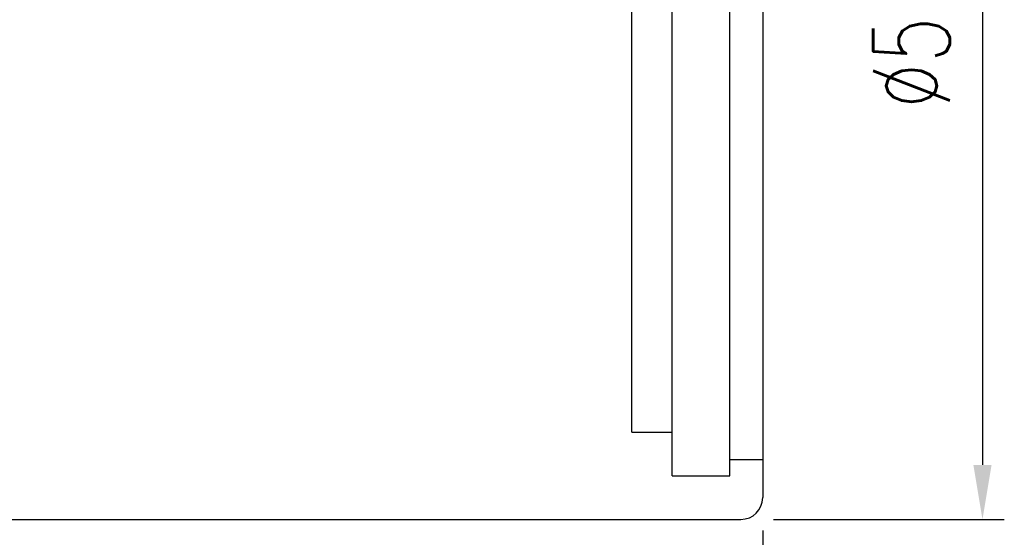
# Model space of a CAD drawing. Header units: millimetres. Extents: x -274 to -74, y 57 to 207.
# Tile 4 of 57: x -119 to -74, y 117 to 141. Entities that reach past the tile are written whole.
import ezdxf
from ezdxf.lldxf.tags import DXFTag

# ---------------------------------------------------------------- set-up
doc = ezdxf.new("R2010")
doc.units = ezdxf.units.MM
doc.header["$LTSCALE"] = 0.1
doc.layers.get('DEFPOINTS').update_dxf_attribs({"linetype": 'CONTINUOUS'})
for name, color, linetype in [('CHA', 7, 'CONTINUOUS'), ('HID', 2, 'DASHED'), ('OUT', 3, 'CONTINUOUS')]:
    doc.layers.add(name, color=color, linetype=linetype)
doc.styles.add('DIM-7', font='SIMPLEX.shx', dxfattribs={"width": 0.7, "bigfont": 'chineset.shx'})
tags = doc.linetypes.add('DASHED', pattern=[25.72, 12.86, -12.86]).pattern_tags.tags
tags[6:7] = [DXFTag(74, 4), DXFTag(75, 0), DXFTag(340, '0'), DXFTag(46, 0.0), DXFTag(50, 0.0), DXFTag(44, 0.0), DXFTag(45, 0.0)]
tags[4:5] = [DXFTag(74, 4), DXFTag(75, 0), DXFTag(340, '0'), DXFTag(46, 0.0), DXFTag(50, 0.0), DXFTag(44, 0.0), DXFTag(45, 0.0)]
doc.dimstyles.new('CNS', dxfattribs={"dimtxt": 3.5, "dimasz": 2.5, "dimexe": 1, "dimexo": 1.5, "dimgap": 0.09, "dimtad": 0, "dimdsep": 46, "dimtxsty": 'DIM-7', "dimcen": 0.09, "dimclrd": 1, "dimclre": 1, "dimclrt": 4, "dimadec": 0, "dimazin": 0, "dimtfac": 1, "dimtix": 1, "dimtmove": 2, "dimatfit": 3, "dimfxl": 1, "dimtvp": 0.971429, "dimtolj": 1, "dimarcsym": 0})

# ---------------------------------------------------------------- blocks, each defined once
blk = doc.blocks.new('*D4')
at = {"layer": 'CHA', "lineweight": -2, "transparency": 16777216}
for p, q in [((-142.146, 117.202), (-142.146, 82.345)), ((-85.146, 117.202), (-85.146, 82.345)), ((-139.646, 83.345), (-87.646, 83.345))]:
    blk.add_line(p, q, dxfattribs=at)
at = {"layer": 'CHA', "transparency": 16777216}
for points in [[(-139.646, 83.762), (-139.646, 82.929), (-142.146, 83.345)], [(-87.646, 83.762), (-87.646, 82.929), (-85.146, 83.345)]]:
    blk.add_solid(points, dxfattribs=at)
at = {"layer": 'DEFPOINTS', "color": 0, "transparency": 16777216}
for p in [(-142.146, 118.702), (-85.146, 118.702), (-85.146, 83.345)]:
    blk.add_point(p, dxfattribs=at)
at = {"layer": 'CHA', "transparency": 16777216, "insert": (-113.646, 85.895), "char_height": 3.5, "attachment_point": 5, "style": 'DIM-7'}
blk.add_mtext('\\A1;57', dxfattribs=at)
blk = doc.blocks.new('*D6')
at = {"layer": 'CHA', "lineweight": -2, "transparency": 16777216}
for p, q in [((-84.646, 167.702), (-74.078, 167.702)), ((-75.078, 165.202), (-75.078, 120.202)), ((-84.646, 117.702), (-74.078, 117.702))]:
    blk.add_line(p, q, dxfattribs=at)
at = {"layer": 'CHA', "transparency": 16777216}
for points in [[(-75.494, 165.202), (-74.661, 165.202), (-75.078, 167.702)], [(-75.494, 120.202), (-74.661, 120.202), (-75.078, 117.702)]]:
    blk.add_solid(points, dxfattribs=at)
at = {"layer": 'DEFPOINTS', "color": 0, "transparency": 16777216}
for p in [(-86.146, 167.702), (-86.146, 117.702), (-75.078, 117.702)]:
    blk.add_point(p, dxfattribs=at)
at = {"layer": 'CHA', "transparency": 16777216, "insert": (-78.328, 142.702), "char_height": 3.5, "attachment_point": 5, "rotation": 90, "style": 'DIM-7'}
blk.add_mtext('\\A1;%%C50{\\H2.100000;\\S-0.01^ -0.03;}', dxfattribs=at)

msp = doc.modelspace()

# ---------------------------------------------------------------- linework, layer by layer
at = {"layer": 'HID', "color": 7, "linetype": 'DASHED'}
for p, q in [((-89.296, 119.702), (-89.296, 165.702)), ((-86.646, 119.702), (-86.646, 165.702)), ((-91.146, 121.702), (-91.146, 163.702)), ((-91.146, 121.702), (-89.296, 121.702)), ((-86.646, 120.452), (-85.146, 120.452)), ((-89.296, 119.702), (-86.646, 119.702))]:
    msp.add_line(p, q, dxfattribs=at)
at = {"layer": 'OUT', "color": 7}
for p, q in [((-85.146, 166.702), (-85.146, 118.702)), ((-121.146, 117.702), (-86.146, 117.702))]:
    msp.add_line(p, q, dxfattribs=at)
msp.add_arc((-86.146, 118.702), 1, 270, 0, dxfattribs=at)

# ---------------------------------------------------------------- dimensions: what is measured, and where the dimension line sits
at = {"layer": 'CHA', "color": 7}
dim = msp.add_linear_dim(base=(-75.078, 117.702), p1=(-86.146, 167.702), p2=(-86.146, 117.702), angle=90, text='%%C<>', dimstyle='CNS', override={"dimgap": 0.8, "dimtad": 1, "dimclrd": 256, "dimclre": 256, "dimclrt": 256, "dimadec": 2, "dimazin": 2, "dimtol": 1, "dimlim": 0, "dimtp": -0.01, "dimtm": 0.03, "dimtfac": 0.6, "dimtmove": 1}, dxfattribs=at)
dim.commit()
dim.dimension.update_dxf_attribs({"geometry": '*D6', "text_midpoint": (-78.328, 142.702)})
dim = msp.add_linear_dim(base=(-85.146, 83.345), p1=(-142.146, 118.702), p2=(-85.146, 118.702), dimstyle='CNS', override={"dimgap": 0.8, "dimtad": 1, "dimclrd": 256, "dimclre": 256, "dimclrt": 256, "dimadec": 2, "dimazin": 2, "dimtm": 1e-09, "dimtfac": 0.6, "dimtmove": 1}, dxfattribs=at)
dim.commit()
dim.dimension.update_dxf_attribs({"geometry": '*D4', "text_midpoint": (-113.646, 85.895)})

doc.saveas('drawing.dxf')
